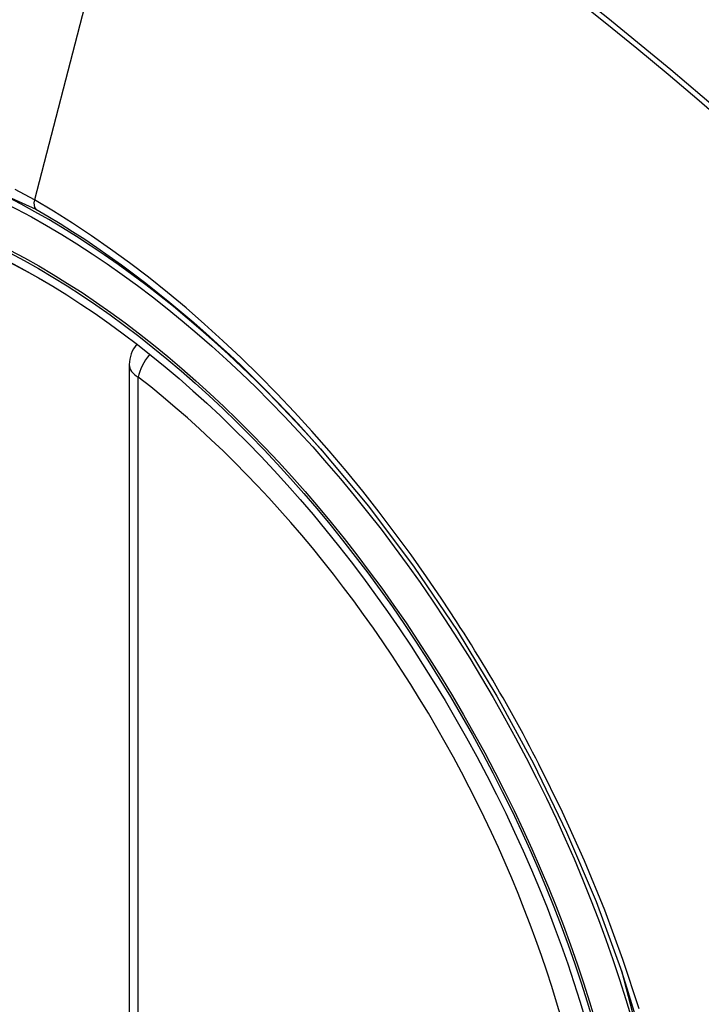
# Model space of a CAD drawing. Header units: inches. Extents: x 435.6 to 512.6, y 167.3 to 237.6.
# Tile 99 of 115: x 508.642 to 508.903, y 193.844 to 194.221. Entities that reach past the tile are written whole.
import ezdxf

# ---------------------------------------------------------------- set-up
doc = ezdxf.new("R2010")
doc.units = ezdxf.units.IN
doc.header["$MEASUREMENT"] = 0
doc.layers.add('Visible Edges(ANSI)', color=7, linetype='Continuous', lineweight=25)
doc.layers.add('Visible Tangent Edges(ANSI)', color=7, linetype='Continuous', lineweight=25)

msp = doc.modelspace()

# ---------------------------------------------------------------- linework, layer by layer
at = {"layer": 'Visible Edges(ANSI)'}
msp.add_line((508.683871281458, 194.0890686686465), (508.683871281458, 193.6037718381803), dxfattribs=at)
at = {"layer": 'Visible Edges(ANSI)', "flags": 128}
msp.add_lwpolyline([(508.7570587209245, 194.0568656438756), (508.7754077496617, 194.034849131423), (508.7929068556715, 194.0115512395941), (508.8093658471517, 193.9872222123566), (508.8246230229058, 193.9621263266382), (508.8386346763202, 193.9363621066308), (508.8513207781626, 193.9100832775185), (508.8626144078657, 193.8834183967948), (508.8724539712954, 193.8564787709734)], dxfattribs=at)
at = {"layer": 'Visible Edges(ANSI)'}
msp.add_arc((508.69568230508, 194.0890686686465), 0.0118110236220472, 138.6130451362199, 180, dxfattribs=at)
for centre, major_axis, ratio, start_param, end_param in [((508.7569277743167, 193.3600999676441), (-0.6483489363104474, 1.125876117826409), 0.5780931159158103, 5.163459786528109, 5.835981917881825), ((508.6521841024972, 193.8630527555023), (0.1571754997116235, -0.2729396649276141), 0.5780931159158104, 2.362013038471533, 7.062764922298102)]:
    msp.add_ellipse(centre, major_axis=major_axis, ratio=ratio, start_param=start_param, end_param=end_param, dxfattribs=at)
msp.add_ellipse((508.6487042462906, 193.861048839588), major_axis=(-0.1596313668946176, 0.2772043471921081), ratio=0.5780931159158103, dxfattribs=at)
at = {"layer": 'Visible Tangent Edges(ANSI)'}
for p, q in [((508.6954751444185, 194.337914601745), (508.6475776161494, 194.1521080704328)), ((508.6873306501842, 193.5989624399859), (508.6873306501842, 194.0842592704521))]:
    msp.add_line(p, q, dxfattribs=at)
at = {"layer": 'Visible Tangent Edges(ANSI)', "flags": 128}
for points in [[(508.9151732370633, 194.1815118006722), (508.8912074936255, 194.2019842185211), (508.8670703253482, 194.2217831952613), (508.8427905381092, 194.2408849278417), (508.8183971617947, 194.2592664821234), (508.7939196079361, 194.2769069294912), (508.7693871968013, 194.293788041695), (508.7448330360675, 194.3098898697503), (508.7202930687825, 194.3251939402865), (508.6957633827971, 194.3397042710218), (508.6712352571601, 194.3534274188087), (508.6467018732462, 194.3663679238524), (508.6221786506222, 194.3785131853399), (508.5976942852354, 194.3898476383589), (508.5732774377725, 194.4003563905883), (508.5489567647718, 194.4100245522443), (508.5247610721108, 194.4188384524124), (508.5007182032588, 194.4267902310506), (508.4768549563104, 194.4338737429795), (508.4531982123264, 194.4400829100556), (508.4297576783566, 194.4454162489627), (508.4065291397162, 194.4498776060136)], [(508.6954751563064, 194.3379146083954), (508.7076989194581, 194.3307760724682), (508.7199250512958, 194.3234372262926), (508.7321534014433, 194.31589788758), (508.7443837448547, 194.3081577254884), (508.7566158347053, 194.3002164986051), (508.7688462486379, 194.2920759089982), (508.7810690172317, 194.2837395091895), (508.7932804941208, 194.2752097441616), (508.8054769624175, 194.2664890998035), (508.8176548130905, 194.2575799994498), (508.8298103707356, 194.2484848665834), (508.8419399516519, 194.2392063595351), (508.8540399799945, 194.2297474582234), (508.8661068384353, 194.2201112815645), (508.8781369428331, 194.2103008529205), (508.8901267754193, 194.2003193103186), (508.9020727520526, 194.1901698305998), (508.9139715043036, 194.1798558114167)], [(508.4395070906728, 193.8228569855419), (508.4152899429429, 193.8920089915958), (508.4017700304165, 193.9597186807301), (508.3995607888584, 194.0229413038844), (508.4087696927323, 194.0785365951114), (508.4290301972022, 194.1241707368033), (508.4592854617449, 194.1575508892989), (508.4982371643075, 194.1771751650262), (508.544225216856, 194.1822916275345), (508.5949214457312, 194.17262665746), (508.6480782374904, 194.1486532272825)], [(508.6475776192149, 194.1521080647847), (508.6402692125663, 194.1561908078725)], [(508.8091999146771, 193.9906457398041), (508.8035336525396, 193.9992669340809), (508.7977272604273, 194.0077817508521), (508.7917886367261, 194.0161797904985), (508.7857255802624, 194.024450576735), (508.7795459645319, 194.0325837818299), (508.7732576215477, 194.0405689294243), (508.7668684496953, 194.0483956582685), (508.7603862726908, 194.0560535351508), (508.7538183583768, 194.0635331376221), (508.7471648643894, 194.0708367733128), (508.7404281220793, 194.0779627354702), (508.7336119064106, 194.0849066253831), (508.7267201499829, 194.0916641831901), (508.7197565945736, 194.0982309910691), (508.7127251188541, 194.1046027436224), (508.7056295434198, 194.1107751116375), (508.6984736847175, 194.1167437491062), (508.691265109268, 194.1225007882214), (508.6840200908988, 194.1280321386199), (508.6767482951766, 194.1333319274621), (508.6694589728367, 194.1383947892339), (508.6621612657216, 194.1432153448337), (508.6548644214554, 194.1477882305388), (508.6475776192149, 194.1521080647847)], [(508.6480782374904, 194.1486532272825), (508.6527563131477, 194.1459081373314), (508.6574402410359, 194.1430574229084), (508.6621275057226, 194.1401025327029), (508.6668155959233, 194.137044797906), (508.6715020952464, 194.1338857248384), (508.6761845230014, 194.1306267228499), (508.6808603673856, 194.1272691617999), (508.6855271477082, 194.1238144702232), (508.6901824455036, 194.120264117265), (508.6948237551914, 194.1166194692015), (508.6994474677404, 194.1128830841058), (508.7040482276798, 194.1090601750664), (508.7086246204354, 194.105152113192), (508.7131756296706, 194.1011600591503), (508.7177001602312, 194.0970851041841), (508.7221971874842, 194.0929283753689), (508.7266657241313, 194.0886910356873), (508.7311046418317, 194.0843741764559), (508.7355129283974, 194.0799788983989), (508.739889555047, 194.0755063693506), (508.7442334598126, 194.0709576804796), (508.7485436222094, 194.0663339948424), (508.75281895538, 194.0616363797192), (508.7570586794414, 194.0568655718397)], [(508.8407271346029, 193.9360390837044), (508.8395257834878, 193.9383673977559), (508.8383144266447, 193.9406916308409), (508.8370931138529, 193.9430116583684), (508.835861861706, 193.9453274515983), (508.8346207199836, 193.9476389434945), (508.8333697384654, 193.9499460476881), (508.8321089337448, 193.952248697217), (508.8308382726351, 193.9545467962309), (508.8295578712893, 193.9568403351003), (508.8282677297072, 193.9591291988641), (508.826967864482, 193.9614133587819), (508.8256583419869, 193.9636927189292), (508.8243391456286, 193.9659671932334), (508.8230103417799, 193.9682367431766), (508.8216719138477, 193.9705012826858), (508.8203239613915, 193.9727607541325), (508.8189665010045, 193.9750151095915), (508.8175995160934, 193.977264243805), (508.8162230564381, 193.9795080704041), (508.8148371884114, 193.9817465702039), (508.8134418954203, 193.9839796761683), (508.8120372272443, 193.9862072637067), (508.81062321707, 193.9884293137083), (508.8091999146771, 193.9906457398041)], [(508.8791226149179, 193.8423658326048), (508.87289419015, 193.8612889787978), (508.8658981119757, 193.8802134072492), (508.8581863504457, 193.8990140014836), (508.8497882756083, 193.9176358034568), (508.8407271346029, 193.9360390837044)], [(508.8724464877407, 193.856497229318), (508.8903655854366, 193.7878761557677)]]:
    msp.add_lwpolyline(points, dxfattribs=at)
at = {"layer": 'Visible Tangent Edges(ANSI)'}
for centre, major_axis, ratio, start_param, end_param in [((508.6511903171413, 193.8624804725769), (-0.1728458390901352, 0.3001516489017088), 0.5780931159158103, 5.04971126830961, 10.65825284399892), ((508.6508621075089, 194.152670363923), (-0.0024558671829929, -0.0042646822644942), 0.5780931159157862, 5.159178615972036, 6.139354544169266), ((508.69568230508, 194.0890686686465), (0.0072364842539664, 0.0093345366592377), 0.4718260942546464, 1.511653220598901, 2.426531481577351), ((508.69568230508, 194.0890686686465), (-0.0118110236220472, -1e-16), 0.5758617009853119, 0, 0.7853981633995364), ((508.6511401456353, 193.8624515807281), (0.1502990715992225, -0.2609985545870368), 0.5780931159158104, 5.670484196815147, 8.470550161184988)]:
    msp.add_ellipse(centre, major_axis=major_axis, ratio=ratio, start_param=start_param, end_param=end_param, dxfattribs=at)
for centre, major_axis in [((508.6517823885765, 193.8628214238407), (0.1707766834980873, -0.296558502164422)), ((508.6488081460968, 193.8611086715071), (-0.1623805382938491, 0.2819783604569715)), ((508.6487042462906, 193.861048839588), (0.1617849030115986, -0.2809440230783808))]:
    msp.add_ellipse(centre, major_axis=major_axis, ratio=0.5780931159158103, dxfattribs=at)

doc.saveas('drawing.dxf')
